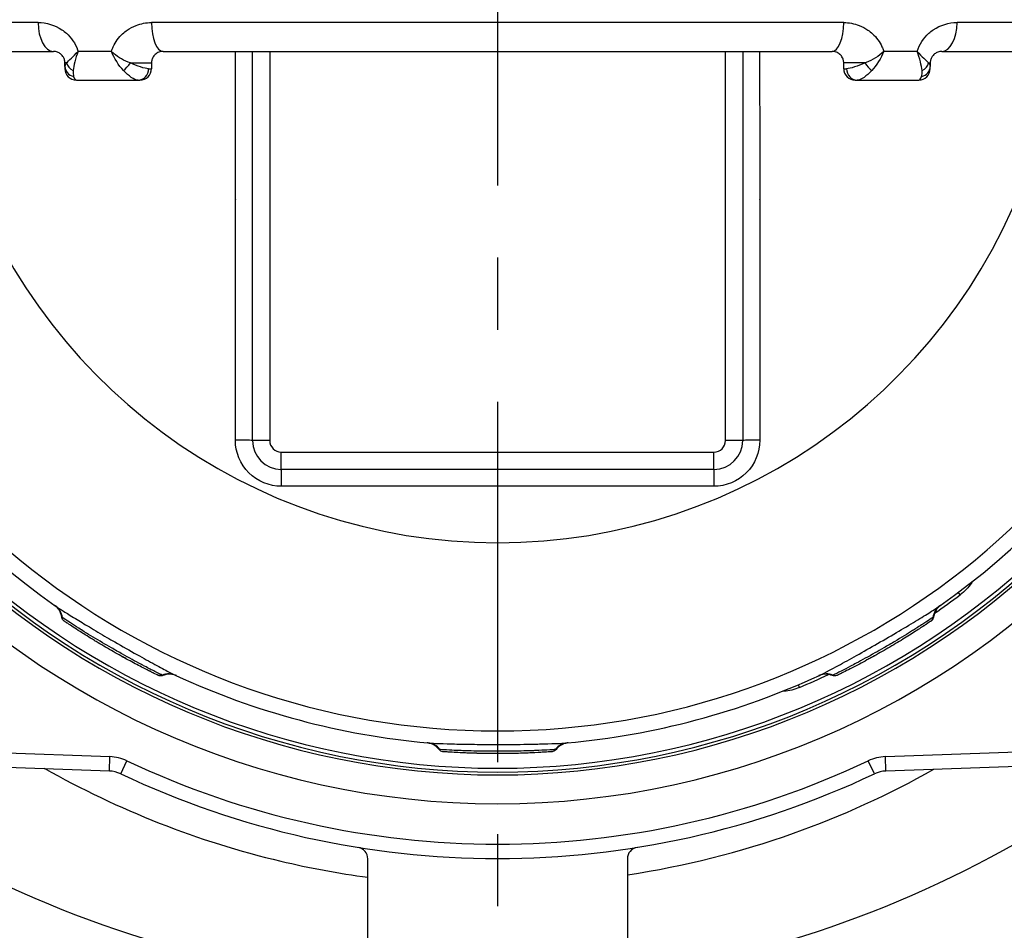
# Model space of a CAD drawing. Header units: millimetres. Extents: x 0 to 5940, y 0 to 4200.
# Tile 17 of 58: x 2214 to 2385, y 909 to 1067. Entities that reach past the tile are written whole.
import ezdxf

# ---------------------------------------------------------------- set-up
doc = ezdxf.new("R2010")
doc.units = ezdxf.units.MM
doc.header["$LTSCALE"] = 50
doc.linetypes.add('MITTE', pattern=[2, 1.25, -0.25, 0.25, -0.25])
doc.linetypes.add('PHANTOM', pattern=[2.5, 1.25, -0.25, 0.25, -0.25, 0.25, -0.25])
doc.layers.get('DEFPOINTS').update_dxf_attribs({"linetype": 'CONTINUOUS'})
for name, color, linetype in [('01-LINIE-025', 1, 'CONTINUOUS'), ('02-LINIE-035', 2, 'CONTINUOUS'), ('05-ACHSE', 1, 'MITTE'), ('06-MASSE1', 1, 'CONTINUOUS')]:
    doc.layers.add(name, color=color, linetype=linetype)
doc.styles.add('ACA_NORM', font='ROMANS.SHX')
doc.dimstyles.new('1-10', dxfattribs={"dimscale": 10, "dimtxt": 2.5, "dimasz": 3.5, "dimexe": 1, "dimexo": 0, "dimgap": 1, "dimtad": 1, "dimdec": 0, "dimzin": 0, "dimtxsty": 'ACA_NORM', "dimcen": 0, "dimadec": 0, "dimazin": 0, "dimtfac": 2.4, "dimtdec": 0, "dimtmove": 0, "dimatfit": 3, "dimfxl": 1, "dimtolj": 1, "dimtzin": 0, "dimarcsym": 0})

# ---------------------------------------------------------------- blocks, each defined once
blk = doc.blocks.new('*D5')
at = {"layer": '06-MASSE1', "color": 0, "lineweight": -2}
for p, q in [((2296.83, 1276.66), (1806.33, 1276.66)), ((1816.33, 1241.66), (1816.33, 933.66)), ((2277.3, 898.66), (1806.33, 898.66))]:
    blk.add_line(p, q, dxfattribs=at)
at = {"layer": '06-MASSE1', "color": 0}
for points in [[(1810.5, 1241.66), (1822.16, 1241.66), (1816.33, 1276.66)], [(1810.5, 933.66), (1822.16, 933.66), (1816.33, 898.66)]]:
    blk.add_solid(points, dxfattribs=at)
at = {"layer": 'DEFPOINTS', "color": 0}
for p in [(2296.83, 1276.66), (1816.33, 898.66), (2277.3, 898.66)]:
    blk.add_point(p, dxfattribs=at)
at = {"layer": '06-MASSE1', "color": 0, "insert": (1793.83, 1087.66), "char_height": 25, "attachment_point": 5, "rotation": 90, "style": 'ACA_NORM'}
blk.add_mtext('\\A1;378', dxfattribs=at)

msp = doc.modelspace()

# ---------------------------------------------------------------- linework, layer by layer
at = {"layer": '01-LINIE-025', "linetype": 'PHANTOM'}
msp.add_circle((2357.84, 1073.66), 345, dxfattribs=at)
at = {"layer": '02-LINIE-035'}
for p, q in [((2217.18, 1066.16), (2195.45, 1066.16)), ((2356.83, 1066.16), (2236.83, 1066.16)), ((2398.21, 1066.16), (2376.49, 1066.16)), ((2198.83, 1061.16), (2219.83, 1061.16)), ((2229.89, 1061.16), (2224.11, 1061.16)), ((2238.83, 1061.16), (2354.83, 1061.16)), ((2254.33, 993.66), (2254.33, 1061.16)), ((2257.33, 1061.16), (2257.33, 993.66)), ((2336.33, 993.66), (2336.33, 1061.16)), ((2339.33, 1061.16), (2339.33, 993.66)), ((2369.55, 1061.16), (2363.77, 1061.16)), ((2373.83, 1061.16), (2394.83, 1061.16)), ((2221.83, 1058.54), (2221.83, 1059.16)), ((2222.1, 1059.16), (2221.83, 1059.16)), ((2221.83, 1058.54), (2221.83, 1058.16)), ((2233.17, 1059.16), (2236.83, 1059.16)), ((2236.83, 1059.16), (2236.83, 1058.16)), ((2356.83, 1058.16), (2356.83, 1059.16)), ((2360.49, 1059.16), (2356.83, 1059.16)), ((2371.56, 1059.16), (2371.83, 1059.16)), ((2371.83, 1059.16), (2371.83, 1058.54)), ((2371.83, 1058.16), (2371.83, 1058.54)), ((2236.33, 1058.16), (2236.83, 1058.16)), ((2356.83, 1058.16), (2357.34, 1058.16)), ((2223.83, 1056.16), (2234.53, 1056.16)), ((2234.53, 1056.16), (2234.83, 1056.16)), ((2358.83, 1056.16), (2359.14, 1056.16)), ((2359.14, 1056.16), (2369.83, 1056.16)), ((2257.33, 993.66), (2254.33, 993.66)), ((2339.33, 993.66), (2336.33, 993.66)), ((2259.33, 991.66), (2334.33, 991.66)), ((2259.33, 988.66), (2259.33, 991.66)), ((2334.33, 988.66), (2334.33, 991.66)), ((2334.33, 988.66), (2259.33, 988.66)), ((2377.03, 966.9), (2376.72, 967.32)), ((2221.88, 962.22), (2221.88, 962.22)), ((2355.87, 953.03), (2355.86, 953.03)), ((2349.18, 950.83), (2348.98, 951.31)), ((2183.86, 940.44), (2229.62, 938.84)), ((2229.53, 936.34), (2229.62, 938.84)), ((2287.64, 939.67), (2287.64, 939.67)), ((2364.05, 938.84), (2409.81, 940.44)), ((2364.14, 936.34), (2364.05, 938.84)), ((2229.53, 936.34), (2183.77, 937.94)), ((2231.5, 935.86), (2232.57, 938.12)), ((2362.17, 935.86), (2361.1, 938.12)), ((2409.9, 937.94), (2364.14, 936.34)), ((2274.33, 904.39), (2274.33, 921.11)), ((2319.33, 921.11), (2319.33, 904.39))]:
    msp.add_line(p, q, dxfattribs=at)
for centre, radius, start, end in [((2223.83, 1058.16), 2, 180, 270), ((2234.83, 1058.16), 2, 270, 0), ((2358.83, 1058.16), 2, 180, 270), ((2369.83, 1058.16), 2, 270, 0), ((2296.83, 1073.66), 133, 191.9224, 234.7955), ((2296.83, 1073.66), 97.73, 197.0054, 342.9946), ((2296.83, 1073.66), 133, 305.2045, 348.0776), ((2296.83, 1073.66), 130.37, 193.4591, 346.5409), ((2296.83, 1073.66), 59.34, 220.0042, 220.0294), ((2296.83, 1073.66), 59.34, 319.9706, 319.9959), ((2259.33, 993.66), 5, 180, 270), ((2259.33, 993.66), 2, 180, 270), ((2334.33, 993.66), 2, 270, 0), ((2334.33, 993.66), 5, 270, 0), ((2292.03, 1090.11), 191.33, 210.6064, 307.2771), ((2296.83, 1073.66), 143, 220.9811, 319.0189), ((2296.83, 1073.66), 138, 224.1915, 315.8085), ((2296.83, 1073.66), 137.5, 224.0768, 315.9232), ((2296.83, 1073.66), 136.85, 224.9689, 315.0311), ((2296.83, 1073.66), 133.52, 304.5562, 306.9155), ((2296.83, 1073.66), 133, 245.2045, 264.7955), ((2296.83, 1073.66), 133, 275.2045, 294.7955), ((2296.83, 1073.66), 133.52, 293.0845, 295.4437), ((2229.35, 931.34), 7.5, 64.6317, 88), ((2364.31, 931.34), 7.5, 92, 115.3683), ((2296.83, 1073.66), 150, 244.6317, 295.3683), ((2229.35, 931.34), 5, 64.6317, 88), ((2296.83, 1073.66), 152.5, 244.6317, 295.3683), ((2364.31, 931.34), 5, 92, 115.3683), ((2272.33, 921.11), 2, 0, 80.8757), ((2321.33, 921.11), 2, 99.1243, 180)]:
    msp.add_arc(centre, radius, start, end, dxfattribs=at)
for centre, major_axis, ratio, start_param, end_param in [((2219.83, 1066.16), (0, -5), 0.531034, 4.712389, 6.283185), ((2238.83, 1066.16), (0, -5), 0.4, 4.712389, 6.283185), ((2354.83, 1066.16), (0, -5), 0.4, 0, 1.570796), ((2373.83, 1066.16), (0, -5), 0.531034, 0, 1.570796), ((2223.83, 1058.54), (-2, 0), 0.898656, 0, 1.323775), ((2223.99, 1059.16), (1.83, -0.8), 0.76049, 3.664735, 4.642436), ((2232.64, 1059.16), (-1.22, -1.59), 0.21581, 0.75731, 1.735011), ((2361.03, 1059.16), (1.22, -1.59), 0.21581, 4.548174, 5.525875), ((2369.83, 1058.54), (2, 0), 0.898656, 4.95941, 6.283185), ((2369.67, 1059.16), (-1.83, -0.8), 0.76049, 1.64075, 2.618451), ((2234.53, 1058.16), (0, -2), 0.898485, 0, 1.570796), ((2359.14, 1058.16), (0, -2), 0.898485, 4.712389, 6.283185), ((2251.33, 993.66), (3, 0), 0.022756, 0, 1.557855), ((2342.33, 993.66), (-3, 0), 0.022756, 4.725331, 6.283185), ((2259.33, 985.66), (0, 3), 0.010265, 4.736473, 6.283185), ((2334.33, 985.66), (0, 3), 0.010265, 0, 1.546712), ((2296.83, 880.64), (-3645.44, 0), 0.02883, 4.70211, 4.722668), ((2218.43, 962.53), (1.73, 2.45), 0.986253, 5.463965, 6.283185), ((2375.24, 962.53), (-1.73, 2.45), 0.986251, 0, 0.81922), ((2239.8, 950.19), (1.26, 2.72), 0.986251, 0, 0.81922), ((2353.87, 950.19), (-1.26, 2.72), 0.986253, 5.463965, 6.283185), ((2284.5, 938.22), (0.27, 2.99), 0.986253, 5.463965, 6.283185), ((2309.17, 938.22), (-0.27, 2.99), 0.986251, 0, 0.81922)]:
    msp.add_ellipse(centre, major_axis=major_axis, ratio=ratio, start_param=start_param, end_param=end_param, dxfattribs=at)
for points, knots in [([(2217.18, 1066.16), (2218.61, 1066.16), (2220.05, 1065.75), (2221.31, 1064.91), (2221.58, 1064.72), (2221.84, 1064.52), (2222.09, 1064.3), (2222.94, 1063.54), (2223.62, 1062.54), (2224.03, 1061.4), (2224.06, 1061.32), (2224.08, 1061.24), (2224.11, 1061.15)], [0, 0, 0, 0, 0.5, 0.5, 0.5, 0.607782, 0.607782, 0.607782, 0.97431, 0.97431, 0.97431, 1, 1, 1, 1]), ([(2229.89, 1061.16), (2229.98, 1061.43), (2230.08, 1061.7), (2230.2, 1061.95), (2230.59, 1062.83), (2231.15, 1063.59), (2231.83, 1064.22), (2232.08, 1064.45), (2232.35, 1064.66), (2232.62, 1064.85), (2233.1, 1065.18), (2233.62, 1065.45), (2234.16, 1065.66), (2235.02, 1065.99), (2235.91, 1066.16), (2236.83, 1066.16)], [0, 0, 0, 0, 0.089157, 0.089157, 0.089157, 0.389381, 0.389381, 0.389381, 0.5, 0.5, 0.5, 0.693605, 0.693605, 0.693605, 1, 1, 1, 1]), ([(2356.83, 1066.16), (2357.75, 1066.16), (2358.65, 1065.99), (2359.51, 1065.66), (2360.05, 1065.45), (2360.56, 1065.18), (2361.04, 1064.85), (2361.32, 1064.66), (2361.58, 1064.45), (2361.83, 1064.22), (2362.51, 1063.59), (2363.08, 1062.83), (2363.47, 1061.95), (2363.56, 1061.75), (2363.64, 1061.55), (2363.71, 1061.34), (2363.73, 1061.28), (2363.75, 1061.22), (2363.77, 1061.16)], [0, 0, 0, 0, 0.306395, 0.306395, 0.306395, 0.5, 0.5, 0.5, 0.610594, 0.610594, 0.610594, 0.910773, 0.910773, 0.910773, 0.979965, 0.979965, 0.979965, 1, 1, 1, 1]), ([(2369.56, 1061.15), (2369.95, 1062.4), (2370.67, 1063.49), (2371.58, 1064.3), (2371.83, 1064.52), (2372.09, 1064.72), (2372.36, 1064.91), (2373.62, 1065.75), (2375.05, 1066.16), (2376.49, 1066.16)], [0, 0, 0, 0, 0.392187, 0.392187, 0.392187, 0.5, 0.5, 0.5, 1, 1, 1, 1]), ([(2221.83, 1059.16), (2221.83, 1059.27), (2221.82, 1059.38), (2221.8, 1059.49), (2221.79, 1059.58), (2221.77, 1059.67), (2221.74, 1059.75), (2221.67, 1059.97), (2221.58, 1060.14), (2221.48, 1060.29), (2221.39, 1060.42), (2221.29, 1060.53), (2221.19, 1060.63), (2221.15, 1060.66), (2221.12, 1060.69), (2221.08, 1060.72), (2220.9, 1060.86), (2220.71, 1060.96), (2220.53, 1061.03), (2220.29, 1061.12), (2220.06, 1061.16), (2219.83, 1061.16)], [0, 0, 0, 0, 0.06181, 0.06181, 0.06181, 0.118241, 0.118241, 0.118241, 0.26387, 0.26387, 0.26387, 0.40093, 0.40093, 0.40093, 0.45041, 0.45041, 0.45041, 0.692235, 0.692235, 0.692235, 1, 1, 1, 1]), ([(2233.17, 1059.16), (2232.12, 1059.49), (2231.09, 1060.1), (2230.26, 1060.81), (2230.13, 1060.93), (2230.01, 1061.04), (2229.89, 1061.16)], [0, 0, 0, 0, 0.865199, 0.865199, 0.865199, 1, 1, 1, 1]), ([(2238.83, 1061.16), (2238.59, 1061.16), (2238.35, 1061.11), (2238.12, 1061.02), (2238.11, 1061.02), (2238.1, 1061.02), (2238.09, 1061.02), (2237.88, 1060.93), (2237.68, 1060.81), (2237.49, 1060.64), (2237.47, 1060.63), (2237.46, 1060.61), (2237.45, 1060.6), (2237.3, 1060.46), (2237.16, 1060.28), (2237.04, 1060.05), (2237.03, 1060.02), (2237.01, 1059.99), (2237, 1059.96), (2236.97, 1059.88), (2236.93, 1059.79), (2236.91, 1059.7), (2236.88, 1059.61), (2236.86, 1059.5), (2236.85, 1059.39), (2236.84, 1059.32), (2236.83, 1059.24), (2236.83, 1059.16)], [0, 0, 0, 0, 0.286378, 0.286378, 0.286378, 0.29564, 0.29564, 0.29564, 0.558868, 0.558868, 0.558868, 0.575182, 0.575182, 0.575182, 0.785601, 0.785601, 0.785601, 0.812499, 0.812499, 0.812499, 0.878989, 0.878989, 0.878989, 0.949513, 0.949513, 0.949513, 1, 1, 1, 1]), ([(2251.37, 993.73), (2251.38, 1007.05), (2251.38, 1020.38), (2251.39, 1033.7), (2251.4, 1042.86), (2251.4, 1052.01), (2251.41, 1061.16)], [0, 0, 0, 0, 0.2500941, 0.2500941, 0.2500941, 0.42184, 0.42184, 0.42184, 0.42184]), ([(2342.26, 1061.16), (2342.26, 1052.01), (2342.27, 1042.86), (2342.27, 1033.71), (2342.28, 1020.38), (2342.29, 1007.05), (2342.29, 993.73)], [0.578214, 0.578214, 0.578214, 0.578214, 0.7499061, 0.7499061, 0.7499061, 1, 1, 1, 1]), ([(2356.83, 1059.16), (2356.83, 1059.24), (2356.83, 1059.32), (2356.82, 1059.39), (2356.81, 1059.5), (2356.78, 1059.61), (2356.76, 1059.7), (2356.73, 1059.79), (2356.7, 1059.88), (2356.67, 1059.96), (2356.65, 1059.99), (2356.64, 1060.02), (2356.62, 1060.05), (2356.51, 1060.28), (2356.36, 1060.46), (2356.21, 1060.6), (2356.2, 1060.61), (2356.19, 1060.63), (2356.18, 1060.64), (2355.99, 1060.81), (2355.78, 1060.93), (2355.57, 1061.02), (2355.56, 1061.02), (2355.56, 1061.02), (2355.55, 1061.02), (2355.32, 1061.11), (2355.08, 1061.16), (2354.83, 1061.16)], [0, 0, 0, 0, 0.050487, 0.050487, 0.050487, 0.121011, 0.121011, 0.121011, 0.187501, 0.187501, 0.187501, 0.214399, 0.214399, 0.214399, 0.424818, 0.424818, 0.424818, 0.441132, 0.441132, 0.441132, 0.70436, 0.70436, 0.70436, 0.713622, 0.713622, 0.713622, 1, 1, 1, 1]), ([(2363.77, 1061.16), (2362.95, 1060.34), (2361.85, 1059.63), (2360.71, 1059.23), (2360.64, 1059.2), (2360.56, 1059.18), (2360.49, 1059.16)], [0, 0, 0, 0, 0.939344, 0.939344, 0.939344, 1, 1, 1, 1]), ([(2373.83, 1061.16), (2373.6, 1061.16), (2373.37, 1061.12), (2373.14, 1061.03), (2372.95, 1060.96), (2372.77, 1060.86), (2372.59, 1060.72), (2372.55, 1060.69), (2372.51, 1060.66), (2372.48, 1060.63), (2372.37, 1060.53), (2372.28, 1060.42), (2372.18, 1060.29), (2372.09, 1060.14), (2371.99, 1059.97), (2371.93, 1059.75), (2371.9, 1059.67), (2371.88, 1059.58), (2371.86, 1059.49), (2371.84, 1059.38), (2371.83, 1059.27), (2371.83, 1059.16)], [0, 0, 0, 0, 0.307765, 0.307765, 0.307765, 0.54959, 0.54959, 0.54959, 0.59907, 0.59907, 0.59907, 0.73613, 0.73613, 0.73613, 0.881759, 0.881759, 0.881759, 0.93819, 0.93819, 0.93819, 1, 1, 1, 1]), ([(2236.33, 1058.16), (2235.99, 1058.16), (2235.5, 1058.26), (2234.93, 1058.45), (2234.4, 1058.63), (2233.8, 1058.87), (2233.17, 1059.16)], [0, 0, 0, 0, 0.517886, 0.517886, 0.517886, 1, 1, 1, 1]), ([(2360.49, 1059.16), (2359.87, 1058.87), (2359.27, 1058.63), (2358.73, 1058.45), (2358.17, 1058.26), (2357.67, 1058.16), (2357.34, 1058.16)], [0, 0, 0, 0, 0.482114, 0.482114, 0.482114, 1, 1, 1, 1]), ([(2234.53, 1056.16), (2234.2, 1056.16), (2233.77, 1056.34), (2233.32, 1056.65), (2232.89, 1056.94), (2232.44, 1057.35), (2231.99, 1057.82)], [0, 0, 0, 0, 0.518172, 0.518172, 0.518172, 1, 1, 1, 1]), ([(2361.68, 1057.82), (2361.23, 1057.35), (2360.77, 1056.94), (2360.35, 1056.65), (2359.89, 1056.34), (2359.47, 1056.16), (2359.14, 1056.16)], [0, 0, 0, 0, 0.481828, 0.481828, 0.481828, 1, 1, 1, 1]), ([(2259.36, 985.73), (2257.25, 985.73), (2255.18, 986.6), (2253.71, 988.07), (2252.24, 989.55), (2251.37, 991.61), (2251.37, 993.73)], [0, 0, 0, 0, 0.499928, 0.499928, 0.499928, 1, 1, 1, 1]), ([(2342.29, 993.73), (2342.29, 991.61), (2341.43, 989.54), (2339.95, 988.07), (2338.48, 986.59), (2336.41, 985.73), (2334.3, 985.73)], [0, 0, 0, 0, 0.5, 0.5, 0.5, 1, 1, 1, 1]), ([(2379.12, 969.17), (2379.06, 969.07), (2378.99, 968.98), (2378.93, 968.88), (2378.45, 968.19), (2377.81, 967.49), (2377.03, 966.9)], [0.4320986, 0.4320986, 0.4320986, 0.4320986, 0.5, 0.5, 0.5, 1, 1, 1, 1]), ([(2221.27, 963.03), (2221.22, 963.35), (2221.13, 963.67), (2220.84, 964.25), (2220.64, 964.52), (2220.35, 964.81), (2220.29, 964.86), (2220.2, 964.95), (2220.16, 964.97), (2220.11, 965.01), (2220.1, 965.02), (2220.08, 965.04), (2220.07, 965.04), (2220.06, 965.05), (2220.06, 965.05), (2220.05, 965.06), (2220.05, 965.06), (2220.04, 965.07), (2220.04, 965.07), (2220.04, 965.07), (2220.04, 965.07), (2220.04, 965.07)], [0, 0, 0, 0, 0.0971792, 0.0971792, 0.1946752, 0.1946752, 0.2186924, 0.2186924, 0.2325971, 0.2325971, 0.2381757, 0.2381757, 0.2406563, 0.2406563, 0.2455713, 0.2455713, 0.250386, 0.250386, 0.2607233, 0.2607233, 0.2717999, 0.2717999, 0.2717999, 0.2717999]), ([(2220.16, 964.98), (2220.3, 964.88), (2220.55, 964.72), (2220.9, 964.49), (2221.3, 964.23), (2221.84, 963.9), (2222.49, 963.49), (2222.84, 963.27), (2223.23, 963.03), (2223.65, 962.78), (2224.38, 962.33), (2225.19, 961.84), (2226.06, 961.32), (2227.02, 960.74), (2228.05, 960.13), (2229.11, 959.51), (2229.56, 959.25), (2230.01, 958.99), (2230.47, 958.73), (2231.78, 957.97), (2233.09, 957.23), (2234.31, 956.54), (2235.43, 955.91), (2236.48, 955.34), (2237.39, 954.84), (2238.36, 954.32), (2239.17, 953.88), (2239.79, 953.56), (2240.29, 953.3), (2240.67, 953.11), (2240.91, 952.99), (2240.96, 952.96), (2241.01, 952.94), (2241.05, 952.92)], [0, 0, 0, 0, 0.0902582, 0.0902582, 0.0902582, 0.1936914, 0.1936914, 0.1936914, 0.25, 0.25, 0.25, 0.3473076, 0.3473076, 0.3473076, 0.4547331, 0.4547331, 0.4547331, 0.5, 0.5, 0.5, 0.6303366, 0.6303366, 0.6303366, 0.75, 0.75, 0.75, 0.8762367, 0.8762367, 0.8762367, 0.975991, 0.975991, 0.975991, 1, 1, 1, 1]), ([(2352.61, 952.92), (2353.04, 953.12), (2354.34, 953.79), (2356.27, 954.84), (2356.27, 954.84), (2356.27, 954.84), (2356.28, 954.84), (2358.2, 955.89), (2360.67, 957.27), (2363.18, 958.72), (2364.44, 959.45), (2365.69, 960.18), (2366.85, 960.86), (2368, 961.55), (2369.08, 962.21), (2370.01, 962.77), (2370.94, 963.34), (2371.72, 963.83), (2372.31, 964.2), (2372.9, 964.58), (2373.31, 964.85), (2373.51, 964.98)], [0, 0, 0, 0, 0.25, 0.25, 0.25, 0.250548, 0.250548, 0.250548, 0.5, 0.5, 0.5, 0.624936, 0.624936, 0.624936, 0.749856, 0.749856, 0.749856, 0.875355, 0.875355, 0.875355, 1, 1, 1, 1]), ([(2373.63, 965.07), (2373.63, 965.07), (2373.63, 965.07), (2373.62, 965.06), (2373.62, 965.06), (2373.61, 965.06), (2373.61, 965.06), (2373.6, 965.05), (2373.6, 965.05), (2373.59, 965.04), (2373.59, 965.04), (2373.58, 965.03), (2373.57, 965.02), (2373.53, 965), (2373.51, 964.98), (2373.46, 964.94), (2373.43, 964.91), (2373.3, 964.8), (2373.22, 964.72), (2372.93, 964.4), (2372.76, 964.13), (2372.52, 963.59), (2372.44, 963.31), (2372.4, 963.03)], [0.0045726, 0.0045726, 0.0045726, 0.0045726, 0.0208508, 0.0208508, 0.0286773, 0.0286773, 0.0334107, 0.0334107, 0.0355039, 0.0355039, 0.0376017, 0.0376017, 0.0418465, 0.0418465, 0.050259, 0.050259, 0.0624645, 0.0624645, 0.0991166, 0.0991166, 0.1915907, 0.1915907, 0.2766279, 0.2766279, 0.2766279, 0.2766279]), ([(2221.7, 962.34), (2221.7, 962.34), (2221.7, 962.34), (2221.7, 962.34), (2221.69, 962.34), (2221.69, 962.34), (2221.69, 962.34), (2221.69, 962.35), (2221.69, 962.35), (2221.69, 962.35), (2221.68, 962.35), (2221.68, 962.35), (2221.68, 962.35), (2221.66, 962.36), (2221.65, 962.37), (2221.55, 962.45), (2221.47, 962.54), (2221.34, 962.74), (2221.3, 962.86), (2221.27, 962.99), (2221.27, 963.01), (2221.27, 963.03)], [0, 0, 0, 0, 0.0116172, 0.0116172, 0.0159748, 0.0159748, 0.0181414, 0.0181414, 0.019231, 0.019231, 0.0197745, 0.0197745, 0.0208783, 0.0208783, 0.025304, 0.025304, 0.0604402, 0.0604402, 0.0955459, 0.0955459, 0.1021087, 0.1021087, 0.1021087, 0.1021087]), ([(2238.69, 952.96), (2238.49, 953.06), (2238.05, 953.28), (2237.4, 953.61), (2236.91, 953.86), (2236.31, 954.16), (2235.63, 954.52), (2235.42, 954.63), (2235.2, 954.75), (2234.98, 954.87), (2234.02, 955.38), (2232.93, 955.97), (2231.8, 956.61), (2231.17, 956.96), (2230.52, 957.33), (2229.88, 957.7), (2229.36, 957.99), (2228.85, 958.29), (2228.35, 958.59), (2227.23, 959.25), (2226.14, 959.91), (2225.19, 960.5), (2224.87, 960.71), (2224.55, 960.9), (2224.26, 961.09), (2223.7, 961.44), (2223.2, 961.76), (2222.79, 962.03), (2222.15, 962.44), (2221.71, 962.74), (2221.46, 962.9), (2221.43, 962.92), (2221.4, 962.94), (2221.38, 962.96)], [0, 0, 0, 0, 0.142587, 0.142587, 0.142587, 0.25, 0.25, 0.25, 0.282557, 0.282557, 0.282557, 0.422443, 0.422443, 0.422443, 0.5, 0.5, 0.5, 0.562018, 0.562018, 0.562018, 0.701955, 0.701955, 0.701955, 0.75, 0.75, 0.75, 0.841232, 0.841232, 0.841232, 0.98061, 0.98061, 0.98061, 1, 1, 1, 1]), ([(2372.29, 962.96), (2372.1, 962.83), (2371.7, 962.56), (2371.08, 962.16), (2370.62, 961.86), (2370.06, 961.5), (2369.4, 961.09), (2369.2, 960.96), (2369, 960.83), (2368.78, 960.7), (2367.86, 960.12), (2366.8, 959.47), (2365.68, 958.81), (2365.06, 958.44), (2364.42, 958.06), (2363.78, 957.69), (2363.26, 957.39), (2362.75, 957.1), (2362.24, 956.82), (2361.11, 956.17), (2359.99, 955.57), (2359.01, 955.04), (2358.67, 954.86), (2358.34, 954.68), (2358.03, 954.52), (2357.45, 954.21), (2356.92, 953.94), (2356.48, 953.72), (2355.81, 953.37), (2355.33, 953.13), (2355.07, 953.01), (2355.03, 952.99), (2355, 952.97), (2354.97, 952.96)], [0, 0, 0, 0, 0.142587, 0.142587, 0.142587, 0.25, 0.25, 0.25, 0.282557, 0.282557, 0.282557, 0.422443, 0.422443, 0.422443, 0.5, 0.5, 0.5, 0.562018, 0.562018, 0.562018, 0.701955, 0.701955, 0.701955, 0.75, 0.75, 0.75, 0.841232, 0.841232, 0.841232, 0.98061, 0.98061, 0.98061, 1, 1, 1, 1]), ([(2372.4, 963.03), (2372.38, 962.93), (2372.35, 962.82), (2372.25, 962.63), (2372.19, 962.54), (2372.1, 962.44), (2372.08, 962.43), (2372.06, 962.41), (2372.04, 962.4), (2372.02, 962.38), (2372.02, 962.37), (2372.01, 962.37), (2372, 962.36), (2371.99, 962.36), (2371.99, 962.35), (2371.98, 962.35), (2371.97, 962.34), (2371.96, 962.34), (2371.96, 962.33), (2371.93, 962.31), (2371.9, 962.29), (2371.85, 962.26), (2371.85, 962.26), (2371.84, 962.25)], [0.000072, 0.000072, 0.000072, 0.000072, 0.0324806, 0.0324806, 0.065024, 0.065024, 0.0716007, 0.0716007, 0.0767642, 0.0767642, 0.0815161, 0.0815161, 0.0857119, 0.0857119, 0.0931076, 0.0931076, 0.1111465, 0.1111465, 0.1381779, 0.1381779, 0.2249341, 0.2249341, 0.2412456, 0.2412456, 0.2412456, 0.2412456]), ([(2372.4, 963.03), (2372.4, 963.03), (2372.39, 963.03), (2372.38, 963.02), (2372.36, 963.01), (2372.33, 962.99), (2372.29, 962.96)], [0.95360579, 0.95360579, 0.95360579, 0.95360579, 0.97284902, 0.97284902, 0.97284902, 1, 1, 1, 1]), ([(2370.74, 961.52), (2370.28, 961.22), (2369.69, 960.84), (2368.36, 959.98), (2367.58, 959.5), (2365.95, 958.5), (2365.06, 957.97), (2363.29, 956.95), (2362.39, 956.44), (2361.31, 955.85), (2361.08, 955.72), (2360.86, 955.6)], [0, 0, 0, 0, 0.304718, 0.304718, 0.609585, 0.609585, 0.916768, 0.916768, 1.222801, 1.222801, 1.304393, 1.304393, 1.304393, 1.304393]), ([(2371.19, 961.82), (2371.06, 961.73), (2370.91, 961.64), (2370.69, 961.49), (2370.62, 961.44), (2370.54, 961.39)], [0.2161119, 0.2161119, 0.2161119, 0.2161119, 0.3222289, 0.3222289, 0.3680963, 0.3680963, 0.3680963, 0.3680963]), ([(2236.67, 953.59), (2236.18, 953.83), (2235.56, 954.15), (2234.15, 954.88), (2233.35, 955.31), (2231.66, 956.22), (2230.76, 956.73), (2228.99, 957.75), (2228.1, 958.28), (2227.04, 958.91), (2226.82, 959.05), (2226.61, 959.18)], [0, 0, 0, 0, 0.304718, 0.304718, 0.609585, 0.609585, 0.916768, 0.916768, 1.222801, 1.222801, 1.304393, 1.304393, 1.304393, 1.304393]), ([(2237.16, 953.34), (2237.02, 953.41), (2236.86, 953.49), (2236.62, 953.61), (2236.54, 953.65), (2236.46, 953.69)], [0.2161119, 0.2161119, 0.2161119, 0.2161119, 0.3222289, 0.3222289, 0.3680964, 0.3680964, 0.3680964, 0.3680964]), ([(2238.81, 952.9), (2238.71, 952.86), (2238.6, 952.84), (2238.39, 952.82), (2238.28, 952.84), (2238.15, 952.87), (2238.13, 952.88), (2238.1, 952.89), (2238.08, 952.89), (2238.06, 952.9), (2238.05, 952.9), (2238.04, 952.91), (2238.03, 952.91), (2238.02, 952.92), (2238.02, 952.92), (2238.01, 952.92), (2238, 952.93), (2237.99, 952.93), (2237.99, 952.93), (2237.96, 952.95), (2237.93, 952.96), (2237.87, 952.99), (2237.87, 952.99), (2237.86, 953)], [0.000072, 0.000072, 0.000072, 0.000072, 0.0324806, 0.0324806, 0.065024, 0.065024, 0.0716007, 0.0716007, 0.0767642, 0.0767642, 0.0815161, 0.0815161, 0.0857119, 0.0857119, 0.0931076, 0.0931076, 0.1111465, 0.1111465, 0.1381779, 0.1381779, 0.2249341, 0.2249341, 0.2412456, 0.2412456, 0.2412456, 0.2412456]), ([(2238.81, 952.9), (2238.81, 952.9), (2238.81, 952.91), (2238.79, 952.91), (2238.77, 952.92), (2238.74, 952.94), (2238.69, 952.96)], [0.95360579, 0.95360579, 0.95360579, 0.95360579, 0.97284902, 0.97284902, 0.97284902, 1, 1, 1, 1]), ([(2241.19, 952.86), (2241.19, 952.86), (2241.19, 952.86), (2241.18, 952.86), (2241.18, 952.86), (2241.17, 952.86), (2241.17, 952.86), (2241.16, 952.87), (2241.16, 952.87), (2241.15, 952.87), (2241.15, 952.88), (2241.13, 952.88), (2241.12, 952.89), (2241.08, 952.9), (2241.06, 952.91), (2240.99, 952.94), (2240.95, 952.95), (2240.8, 953), (2240.68, 953.04), (2240.26, 953.13), (2239.94, 953.14), (2239.36, 953.08), (2239.08, 953.01), (2238.81, 952.9)], [0.0045726, 0.0045726, 0.0045726, 0.0045726, 0.0208508, 0.0208508, 0.0286773, 0.0286773, 0.0334107, 0.0334107, 0.0355039, 0.0355039, 0.0376017, 0.0376017, 0.0418465, 0.0418465, 0.050259, 0.050259, 0.0624645, 0.0624645, 0.0991166, 0.0991166, 0.1915907, 0.1915907, 0.2766279, 0.2766279, 0.2766279, 0.2766279]), ([(2354.85, 952.9), (2354.55, 953.03), (2354.23, 953.1), (2353.58, 953.14), (2353.25, 953.11), (2352.86, 953), (2352.78, 952.98), (2352.66, 952.93), (2352.62, 952.92), (2352.56, 952.89), (2352.54, 952.89), (2352.52, 952.88), (2352.52, 952.87), (2352.5, 952.87), (2352.5, 952.87), (2352.49, 952.86), (2352.49, 952.86), (2352.48, 952.86), (2352.48, 952.86), (2352.47, 952.86), (2352.47, 952.86), (2352.47, 952.86)], [0, 0, 0, 0, 0.0971792, 0.0971792, 0.1946752, 0.1946752, 0.2186924, 0.2186924, 0.2325971, 0.2325971, 0.2381757, 0.2381757, 0.2406563, 0.2406563, 0.2455713, 0.2455713, 0.250386, 0.250386, 0.2607233, 0.2607233, 0.2717999, 0.2717999, 0.2717999, 0.2717999]), ([(2355.67, 952.93), (2355.67, 952.93), (2355.67, 952.93), (2355.66, 952.93), (2355.66, 952.93), (2355.66, 952.93), (2355.66, 952.93), (2355.66, 952.93), (2355.66, 952.92), (2355.65, 952.92), (2355.65, 952.92), (2355.65, 952.92), (2355.65, 952.92), (2355.63, 952.91), (2355.62, 952.91), (2355.49, 952.86), (2355.38, 952.83), (2355.14, 952.83), (2355.02, 952.84), (2354.89, 952.89), (2354.87, 952.89), (2354.85, 952.9)], [0, 0, 0, 0, 0.0116172, 0.0116172, 0.0159748, 0.0159748, 0.0181414, 0.0181414, 0.019231, 0.019231, 0.0197745, 0.0197745, 0.0208783, 0.0208783, 0.025304, 0.025304, 0.0604402, 0.0604402, 0.095546, 0.095546, 0.1021087, 0.1021087, 0.1021087, 0.1021087]), ([(2349.18, 950.83), (2348.29, 950.45), (2347.37, 950.24), (2346.52, 950.17), (2346.41, 950.16), (2346.29, 950.16), (2346.18, 950.15)], [0, 0, 0, 0, 0.5, 0.5, 0.5, 0.5673694, 0.5673694, 0.5673694, 0.5673694]), ([(2286.7, 940.07), (2286.5, 940.33), (2286.26, 940.55), (2285.72, 940.91), (2285.42, 941.05), (2285.02, 941.15), (2284.95, 941.17), (2284.82, 941.19), (2284.77, 941.2), (2284.71, 941.21), (2284.69, 941.21), (2284.67, 941.21), (2284.67, 941.21), (2284.65, 941.22), (2284.64, 941.22), (2284.63, 941.22), (2284.63, 941.22), (2284.62, 941.22), (2284.62, 941.22), (2284.62, 941.22), (2284.62, 941.22), (2284.62, 941.22)], [0, 0, 0, 0, 0.0971792, 0.0971792, 0.1946752, 0.1946752, 0.2186924, 0.2186924, 0.2325971, 0.2325971, 0.2381757, 0.2381757, 0.2406563, 0.2406563, 0.2455713, 0.2455713, 0.250386, 0.250386, 0.2607233, 0.2607233, 0.2717999, 0.2717999, 0.2717999, 0.2717999]), ([(2284.77, 941.21), (2285.24, 941.16), (2286.7, 941.1), (2288.89, 941.04), (2290.05, 941.01), (2291.38, 940.98), (2292.81, 940.97), (2294.09, 940.95), (2295.45, 940.94), (2296.83, 940.94), (2298.61, 940.94), (2300.38, 940.96), (2301.98, 940.98), (2302.99, 941), (2303.93, 941.02), (2304.77, 941.04), (2306.93, 941.1), (2308.42, 941.16), (2308.9, 941.21)], [0, 0, 0, 0, 0.25, 0.25, 0.25, 0.3818068, 0.3818068, 0.3818068, 0.5, 0.5, 0.5, 0.6535412, 0.6535412, 0.6535412, 0.75, 0.75, 0.75, 1, 1, 1, 1]), ([(2309.05, 941.22), (2309.05, 941.22), (2309.05, 941.22), (2309.04, 941.22), (2309.04, 941.22), (2309.03, 941.22), (2309.02, 941.22), (2309.01, 941.22), (2309.01, 941.21), (2309, 941.21), (2309, 941.21), (2308.98, 941.21), (2308.97, 941.21), (2308.93, 941.2), (2308.9, 941.2), (2308.83, 941.19), (2308.79, 941.18), (2308.63, 941.15), (2308.51, 941.12), (2308.1, 940.99), (2307.82, 940.84), (2307.34, 940.5), (2307.14, 940.3), (2306.96, 940.07)], [0.0045726, 0.0045726, 0.0045726, 0.0045726, 0.0208508, 0.0208508, 0.0286773, 0.0286773, 0.0334107, 0.0334107, 0.0355039, 0.0355039, 0.0376017, 0.0376017, 0.0418465, 0.0418465, 0.050259, 0.050259, 0.0624645, 0.0624645, 0.0991166, 0.0991166, 0.1915907, 0.1915907, 0.2766279, 0.2766279, 0.2766279, 0.2766279]), ([(2287.42, 939.69), (2287.42, 939.69), (2287.42, 939.69), (2287.42, 939.69), (2287.42, 939.69), (2287.42, 939.69), (2287.41, 939.69), (2287.41, 939.69), (2287.41, 939.69), (2287.41, 939.69), (2287.41, 939.69), (2287.4, 939.69), (2287.4, 939.69), (2287.38, 939.69), (2287.37, 939.69), (2287.24, 939.71), (2287.12, 939.75), (2286.91, 939.86), (2286.82, 939.93), (2286.73, 940.04), (2286.71, 940.05), (2286.7, 940.07)], [0, 0, 0, 0, 0.0116172, 0.0116172, 0.0159748, 0.0159748, 0.0181414, 0.0181414, 0.019231, 0.019231, 0.0197745, 0.0197745, 0.0208783, 0.0208783, 0.025304, 0.025304, 0.0604402, 0.0604402, 0.0955459, 0.0955459, 0.1021087, 0.1021087, 0.1021087, 0.1021087]), ([(2306.83, 940.06), (2306.61, 940.05), (2306.12, 940.02), (2305.39, 939.98), (2304.84, 939.95), (2304.17, 939.91), (2303.39, 939.88), (2303.16, 939.87), (2302.92, 939.86), (2302.66, 939.86), (2301.58, 939.82), (2300.34, 939.79), (2299.04, 939.77), (2298.31, 939.76), (2297.57, 939.76), (2296.83, 939.76), (2296.23, 939.76), (2295.64, 939.76), (2295.06, 939.76), (2293.75, 939.78), (2292.49, 939.81), (2291.37, 939.84), (2290.98, 939.86), (2290.61, 939.87), (2290.27, 939.88), (2289.6, 939.91), (2289.02, 939.94), (2288.52, 939.96), (2287.77, 940), (2287.23, 940.03), (2286.94, 940.05), (2286.9, 940.06), (2286.86, 940.06), (2286.83, 940.06)], [0, 0, 0, 0, 0.142587, 0.142587, 0.142587, 0.25, 0.25, 0.25, 0.282557, 0.282557, 0.282557, 0.422443, 0.422443, 0.422443, 0.5, 0.5, 0.5, 0.562018, 0.562018, 0.562018, 0.701955, 0.701955, 0.701955, 0.75, 0.75, 0.75, 0.841232, 0.841232, 0.841232, 0.98061, 0.98061, 0.98061, 1, 1, 1, 1]), ([(2304.77, 939.59), (2304.22, 939.56), (2303.52, 939.52), (2301.94, 939.45), (2301.03, 939.42), (2299.11, 939.37), (2298.08, 939.36), (2296.03, 939.36), (2295, 939.37), (2293.76, 939.39), (2293.51, 939.4), (2293.26, 939.4)], [0, 0, 0, 0, 0.304718, 0.304718, 0.609585, 0.609585, 0.916768, 0.916768, 1.222801, 1.222801, 1.304393, 1.304393, 1.304393, 1.304393]), ([(2305.31, 939.62), (2305.15, 939.61), (2304.98, 939.6), (2304.71, 939.59), (2304.62, 939.58), (2304.53, 939.58)], [0.2161119, 0.2161119, 0.2161119, 0.2161119, 0.3222289, 0.3222289, 0.3680964, 0.3680964, 0.3680964, 0.3680964]), ([(2306.96, 940.07), (2306.9, 939.99), (2306.81, 939.91), (2306.63, 939.79), (2306.53, 939.74), (2306.41, 939.71), (2306.39, 939.71), (2306.35, 939.7), (2306.34, 939.7), (2306.31, 939.69), (2306.3, 939.69), (2306.29, 939.69), (2306.28, 939.69), (2306.27, 939.69), (2306.27, 939.69), (2306.26, 939.69), (2306.25, 939.69), (2306.24, 939.69), (2306.23, 939.68), (2306.2, 939.68), (2306.16, 939.68), (2306.11, 939.68), (2306.1, 939.68), (2306.09, 939.67)], [0.000072, 0.000072, 0.000072, 0.000072, 0.0324806, 0.0324806, 0.065024, 0.065024, 0.0716007, 0.0716007, 0.0767642, 0.0767642, 0.0815161, 0.0815161, 0.0857119, 0.0857119, 0.0931076, 0.0931076, 0.1111465, 0.1111465, 0.1381779, 0.1381779, 0.2249341, 0.2249341, 0.2412456, 0.2412456, 0.2412456, 0.2412456]), ([(2306.96, 940.07), (2306.96, 940.07), (2306.96, 940.07), (2306.94, 940.07), (2306.92, 940.07), (2306.88, 940.07), (2306.83, 940.06)], [0.95360579, 0.95360579, 0.95360579, 0.95360579, 0.97284902, 0.97284902, 0.97284902, 1, 1, 1, 1]), ([(2218.25, 936.82), (2231.07, 929.57), (2244.9, 924.1), (2259.27, 920.7), (2264.24, 919.52), (2269.27, 918.6), (2274.34, 917.92)], [-26.482252, -26.482252, -26.482252, -26.482252, -21.951495, -21.951495, -21.951495, -20.381449, -20.381449, -20.381449, -20.381449]), ([(2319.42, 918.35), (2329.22, 919.84), (2338.84, 922.25), (2348.13, 925.55), (2356.52, 928.53), (2364.67, 932.25), (2372.45, 936.64)], [-15.73356, -15.73356, -15.73356, -15.73356, -12.672086, -12.672086, -12.672086, -9.904971, -9.904971, -9.904971, -9.904971])]:
    msp.add_open_spline(points, degree=3, knots=knots, dxfattribs=at)
for points in [[(2222.1, 1059.16), (2222.51, 1059.53), (2223.27, 1060.29), (2224.11, 1061.15)], [(2224.12, 1061.15), (2223.65, 1059.93), (2223.34, 1058.74), (2223.26, 1057.82)], [(2231.99, 1057.82), (2231.13, 1058.74), (2230.38, 1059.94), (2229.89, 1061.16)], [(2363.77, 1061.16), (2363.29, 1059.94), (2362.54, 1058.74), (2361.68, 1057.82)], [(2369.55, 1061.15), (2370.4, 1060.29), (2371.15, 1059.53), (2371.56, 1059.16)], [(2370.41, 1057.82), (2370.32, 1058.74), (2370.02, 1059.93), (2369.55, 1061.15)], [(2221.83, 1058.54), (2221.83, 1058.71), (2221.93, 1058.92), (2222.1, 1059.16)], [(2371.56, 1059.16), (2371.74, 1058.92), (2371.83, 1058.71), (2371.83, 1058.54)], [(2223.26, 1057.82), (2223.22, 1057.42), (2223.25, 1057.08), (2223.34, 1056.8)], [(2223.34, 1056.8), (2223.49, 1056.37), (2223.66, 1056.16), (2223.83, 1056.16)], [(2369.83, 1056.16), (2370.01, 1056.16), (2370.17, 1056.37), (2370.32, 1056.8)], [(2370.32, 1056.8), (2370.42, 1057.08), (2370.44, 1057.42), (2370.41, 1057.82)], [(2221.38, 962.96), (2221.3, 963.01), (2221.27, 963.03), (2221.27, 963.03)], [(2221.27, 963.03), (2221.27, 963.03), (2221.27, 963.03), (2221.27, 963.03)], [(2372.4, 963.03), (2372.4, 963.03), (2372.4, 963.03), (2372.4, 963.03)], [(2221.88, 962.22), (2221.77, 962.29), (2221.71, 962.33), (2221.7, 962.34)], [(2222.25, 961.97), (2222.05, 962.1), (2221.9, 962.2), (2221.81, 962.26)], [(2222.35, 961.9), (2222.15, 962.04), (2221.99, 962.14), (2221.88, 962.22)], [(2224.47, 960.52), (2223.56, 961.1), (2222.84, 961.58), (2222.36, 961.9)], [(2371.84, 962.25), (2371.66, 962.13), (2371.29, 961.88), (2370.74, 961.52)], [(2225.35, 959.96), (2225.04, 960.16), (2224.75, 960.34), (2224.47, 960.52)], [(2226.61, 959.18), (2226.17, 959.45), (2225.75, 959.71), (2225.35, 959.96)], [(2227.92, 958.38), (2227.76, 958.48), (2227.6, 958.58), (2227.44, 958.67)], [(2366.66, 958.94), (2366.39, 958.77), (2366.11, 958.6), (2365.83, 958.44)], [(2232.4, 955.83), (2232.12, 955.98), (2231.83, 956.13), (2231.55, 956.29)], [(2362.21, 956.34), (2362.04, 956.25), (2361.88, 956.16), (2361.71, 956.07)], [(2358.63, 954.42), (2357.68, 953.92), (2356.9, 953.53), (2356.38, 953.28)], [(2359.55, 954.9), (2359.23, 954.73), (2358.92, 954.57), (2358.63, 954.42)], [(2360.86, 955.6), (2360.41, 955.36), (2359.97, 955.12), (2359.55, 954.9)], [(2237.86, 953), (2237.66, 953.09), (2237.26, 953.29), (2236.67, 953.59)], [(2238.81, 952.9), (2238.81, 952.9), (2238.81, 952.9), (2238.81, 952.9)], [(2354.97, 952.96), (2354.89, 952.92), (2354.85, 952.9), (2354.85, 952.9)], [(2354.85, 952.9), (2354.85, 952.9), (2354.85, 952.9), (2354.85, 952.9)], [(2355.86, 953.03), (2355.75, 952.97), (2355.68, 952.94), (2355.67, 952.93)], [(2356.26, 953.22), (2356.05, 953.12), (2355.89, 953.04), (2355.79, 952.99)], [(2356.38, 953.28), (2356.16, 953.17), (2355.99, 953.09), (2355.87, 953.03)], [(2286.83, 940.06), (2286.75, 940.07), (2286.7, 940.07), (2286.7, 940.07)], [(2286.7, 940.07), (2286.7, 940.07), (2286.7, 940.07), (2286.7, 940.07)], [(2287.64, 939.67), (2287.51, 939.68), (2287.44, 939.69), (2287.43, 939.69)], [(2288.08, 939.64), (2287.84, 939.66), (2287.67, 939.67), (2287.56, 939.68)], [(2288.21, 939.63), (2287.97, 939.65), (2287.77, 939.66), (2287.64, 939.67)], [(2290.73, 939.5), (2289.66, 939.54), (2288.79, 939.6), (2288.21, 939.63)], [(2291.77, 939.45), (2291.41, 939.47), (2291.06, 939.48), (2290.73, 939.5)], [(2293.26, 939.41), (2292.74, 939.42), (2292.24, 939.43), (2291.77, 939.45)], [(2294.79, 939.37), (2294.6, 939.38), (2294.41, 939.38), (2294.23, 939.38)], [(2299.94, 939.39), (2299.63, 939.39), (2299.3, 939.38), (2298.98, 939.37)], [(2306.09, 939.68), (2305.87, 939.66), (2305.43, 939.63), (2304.77, 939.59)], [(2306.96, 940.07), (2306.96, 940.07), (2306.96, 940.07), (2306.96, 940.07)]]:
    msp.add_open_spline(points, degree=3, dxfattribs=at)
for points, weights in [([(2372.29, 962.96), (2372.23, 962.51), (2371.86, 962.27)], [0.953296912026, 0.890904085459, 0.999851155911]), ([(2238.69, 952.96), (2238.28, 952.79), (2237.88, 952.98)], [0.953296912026, 0.890904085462, 0.999851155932]), ([(2306.83, 940.06), (2306.56, 939.71), (2306.12, 939.68)], [0.953296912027, 0.890904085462, 0.999851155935])]:
    msp.add_rational_spline(points, weights, degree=2, dxfattribs=at)
at = {"layer": '05-ACHSE'}
msp.add_line((2296.83, 1300.39), (2296.83, 882.25), dxfattribs=at)

# ---------------------------------------------------------------- dimensions: what is measured, and where the dimension line sits
at = {"layer": '06-MASSE1'}
dim = msp.add_linear_dim(base=(1816.33, 898.66), p1=(2296.83, 1276.66), p2=(2277.3, 898.66), angle=90, dimstyle='1-10', dxfattribs=at)
dim.commit()
dim.dimension.update_dxf_attribs({"geometry": '*D5', "text_midpoint": (1793.83, 1087.66)})

doc.saveas('drawing.dxf')
